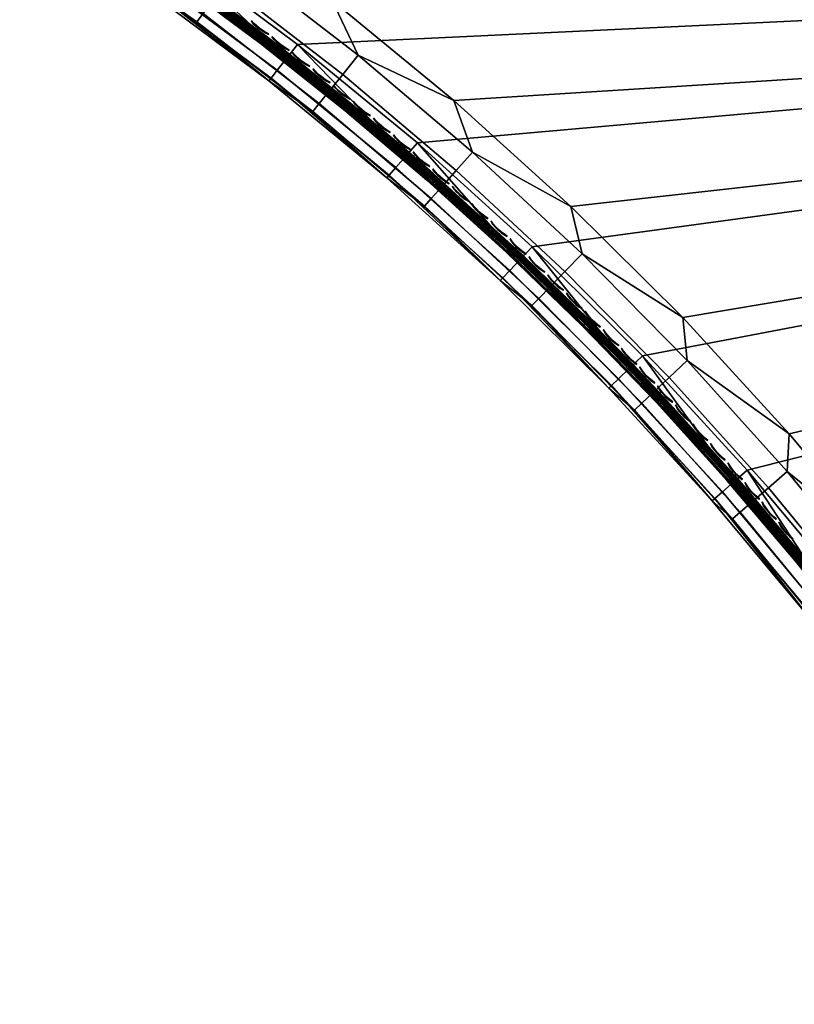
# Model space of a CAD drawing. Header units: inches. Extents: x 0 to 54.6, y -45.5 to 0.
# Tile 8 of 256: x 18.9 to 27.2, y -45.4 to -34.8. Entities that reach past the tile are written whole.
import ezdxf

# ---------------------------------------------------------------- set-up
doc = ezdxf.new("R2010")
doc.units = ezdxf.units.IN
doc.header["$LTSCALE"] = 0.03937
doc.header["$MEASUREMENT"] = 0
for name, color, linetype in [('A-FURN-3-ST', 151, 'Continuous'), ('A-FURN-3-ST-SEAM', 250, 'Continuous'), ('A-FURN-3-STITCH', 15, 'Continuous')]:
    doc.layers.add(name, color=color, linetype=linetype)

msp = doc.modelspace()

# ---------------------------------------------------------------- meshes
at = {"layer": 'A-FURN-3-ST'}
mesh = msp.add_polyface(dxfattribs=at)
corners = [(22.544, -35.17, 17.963), (23.572, -35.658, 18), (22.262, -34.581, 18), (21.271, -34.186, 17.963), (20.903, -33.567, 18), (19.956, -33.259, 17.963), (19.498, -32.618, 18), (18.903, -33.544, 16.9), (20.265, -34.464, 16.9), (19.522, -33.905, 17.185), (20.809, -34.811, 17.185), (20.875, -34.723, 17.45), (19.584, -33.814, 17.45), (20.978, -34.582, 17.678), (19.681, -33.669, 17.678), (21.114, -34.399, 17.853), (19.808, -33.48, 17.853), (21.582, -35.446, 16.9), (22.054, -35.774, 17.185), (22.124, -35.689, 17.45), (22.234, -35.553, 17.678), (22.377, -35.376, 17.853), (22.852, -36.49, 16.9), (23.255, -36.792, 17.185), (23.328, -36.71, 17.45), (23.444, -36.58, 17.678), (23.595, -36.409, 17.853), (23.771, -36.211, 17.963), (22.852, -36.49, 5.5), (21.582, -35.446, 5.5), (20.265, -34.464, 5.5), (18.903, -33.544, 5.5), (23.179, -36.111, 5), (23.054, -36.256, 5.038), (21.891, -35.053, 5), (21.773, -35.204, 5.038), (20.555, -34.056, 5), (20.444, -34.212, 5.038), (19.174, -33.123, 5), (19.07, -33.284, 5.038), (18.924, -33.512, 5.309), (20.287, -34.433, 5.309), (21.606, -35.416, 5.309), (22.877, -36.461, 5.309), (22.948, -36.379, 5.146), (21.673, -35.331, 5.146), (20.35, -34.344, 5.146), (18.983, -33.421, 5.146)]
mesh.append_faces([[corners[k] for k in face] for face in [(0, 1, 2), (0, 2, 3), (3, 2, 4), (3, 4, 5), (5, 4, 6), (7, 8, 9), (9, 8, 10), (9, 10, 11, 12), (12, 11, 13, 14), (14, 13, 15, 16), (16, 15, 3, 5), (8, 17, 10), (10, 17, 18), (10, 18, 19, 11), (11, 19, 20, 13), (13, 20, 21, 15), (15, 21, 0, 3), (17, 22, 18), (18, 22, 23), (18, 23, 24, 19), (19, 24, 25, 20), (20, 25, 26, 21), (21, 26, 27, 0), (28, 22, 29), (29, 22, 17), (29, 17, 30), (30, 17, 8), (30, 8, 31), (32, 33, 34), (34, 33, 35), (34, 35, 36), (36, 35, 37), (36, 37, 38), (38, 37, 39), (30, 40, 41), (30, 41, 29), (29, 41, 42), (29, 42, 28), (28, 42, 43), (44, 43, 42, 45), (45, 42, 41, 46), (46, 41, 40, 47), (33, 44, 45, 35), (35, 45, 46, 37), (37, 46, 47, 39)]])
mesh = msp.add_polyface(dxfattribs=at)
corners = [(50.342, -33.896, 5.125), (30.743, -45.25, 5.25), (30.726, -45.221, 5.125), (50.296, -33.817, 5.033), (30.681, -45.142, 5.033), (50.234, -33.709, 5), (30.618, -45.034, 5), (30.909, -45.1, 17.82), (30.95, -45.117, 17.756), (31.1, -45.03, 17.809), (31.071, -45.007, 17.877), (31.246, -44.921, 17.875), (31.263, -44.95, 17.75), (31.119, -45.033, 17.734), (30.981, -45.113, 17.685), (31.053, -44.987, 17.907), (31.2, -44.842, 17.967), (30.981, -44.889, 17.973), (31.138, -44.734, 18), (30.952, -44.842, 17.979), (30.803, -44.991, 17.91), (30.774, -44.945, 17.916), (30.64, -45.086, 17.809), (30.609, -45.04, 17.814), (30.886, -45.084, 17.848), (49.777, -34.117, 17.967), (49.823, -34.196, 17.875), (49.839, -34.225, 17.75), (29.741, -43.616, 5), (28.798, -42.242, 5), (27.792, -40.913, 5), (26.725, -39.632, 5), (25.598, -38.404, 5), (24.415, -37.229, 5), (23.179, -36.111, 5), (21.891, -35.053, 5), (20.555, -34.056, 5), (50.575, -33.8, 5.5), (30.527, -45.375, 5.5), (50.575, -33.8, 16.9), (30.527, -45.375, 16.9), (49.714, -34.009, 18), (30.246, -43.292, 18), (29.287, -41.894, 18), (28.264, -40.542, 18), (27.178, -39.24, 18), (26.033, -37.99, 18), (24.829, -36.795, 18), (23.572, -35.658, 18), (22.262, -34.581, 18), (20.903, -33.567, 18), (30.047, -43.509, 17.963)]
mesh.append_faces([[corners[k] for k in face] for face in [(0, 1, 2), (3, 2, 4), (5, 4, 6), (7, 8, 9, 10), (10, 9, 11), (11, 9, 12), (12, 9, 13), (13, 9, 14), (10, 11, 15), (15, 11, 16), (15, 16, 17), (17, 16, 18), (17, 18, 19), (17, 19, 20), (20, 19, 21), (20, 21, 22), (22, 21, 23), (24, 7, 10, 15), (20, 24, 15, 17), (25, 18, 16), (26, 16, 11), (27, 11, 12), (6, 28, 5), (5, 28, 29), (5, 29, 30), (30, 31, 5), (5, 31, 32), (5, 32, 33), (33, 34, 5), (5, 34, 35), (5, 35, 36), (1, 37, 38), (38, 39, 40), (14, 12, 13), (18, 41, 42), (42, 41, 43), (43, 41, 44), (44, 41, 45), (45, 41, 46), (46, 41, 47), (47, 41, 48), (48, 41, 49), (49, 41, 50), (51, 21, 19), (42, 19, 18)]])
mesh = msp.add_polyface(dxfattribs=at)
corners = [(27.155, -39.648, 17.963), (27.178, -39.24, 18), (26.079, -38.452, 17.963), (26.033, -37.99, 18), (24.95, -37.305, 17.963), (24.829, -36.795, 18), (23.771, -36.211, 17.963), (23.572, -35.658, 18), (22.544, -35.17, 17.963), (22.852, -36.49, 16.9), (24.071, -37.592, 16.9), (23.255, -36.792, 17.185), (24.409, -37.863, 17.185), (24.485, -37.785, 17.45), (23.328, -36.71, 17.45), (24.607, -37.659, 17.678), (23.444, -36.58, 17.678), (24.766, -37.496, 17.853), (23.595, -36.409, 17.853), (25.237, -38.749, 16.9), (25.513, -38.985, 17.185), (25.593, -38.91, 17.45), (25.72, -38.79, 17.678), (25.886, -38.634, 17.853), (26.348, -39.961, 16.9), (26.649, -40.083, 17.45), (26.782, -39.969, 17.678), (26.954, -39.821, 17.853), (25.237, -38.749, 5.5), (24.071, -37.592, 5.5), (22.852, -36.49, 5.5), (26.725, -39.632, 5), (26.58, -39.758, 5.038), (25.598, -38.404, 5), (25.46, -38.536, 5.038), (24.415, -37.229, 5), (24.284, -37.368, 5.038), (23.179, -36.111, 5), (23.054, -36.256, 5.038), (22.877, -36.461, 5.309), (24.097, -37.564, 5.309), (25.265, -38.723, 5.309), (26.348, -39.961, 5.5), (26.458, -39.865, 5.146), (26.376, -39.936, 5.309), (25.343, -38.648, 5.146), (24.172, -37.486, 5.146), (22.948, -36.379, 5.146)]
mesh.append_faces([[corners[k] for k in face] for face in [(0, 1, 2), (2, 1, 3), (2, 3, 4), (4, 3, 5), (4, 5, 6), (6, 5, 7), (6, 7, 8), (9, 10, 11), (11, 10, 12), (11, 12, 13, 14), (14, 13, 15, 16), (16, 15, 17, 18), (18, 17, 4, 6), (10, 19, 12), (12, 19, 20), (12, 20, 21, 13), (13, 21, 22, 15), (15, 22, 23, 17), (17, 23, 2, 4), (19, 24, 20), (21, 25, 26, 22), (22, 26, 27, 23), (23, 27, 0, 2), (28, 24, 19), (28, 19, 29), (29, 19, 10), (29, 10, 30), (30, 10, 9), (31, 32, 33), (33, 32, 34), (33, 34, 35), (35, 34, 36), (35, 36, 37), (37, 36, 38), (30, 39, 29), (29, 39, 40), (29, 40, 28), (28, 40, 41), (28, 41, 42), (43, 44, 41, 45), (45, 41, 40, 46), (46, 40, 39, 47), (32, 43, 45, 34), (34, 45, 46, 36), (36, 46, 47, 38)]])
mesh = msp.add_polyface(dxfattribs=at)
corners = [(30.047, -43.509, 17.963), (30.246, -43.292, 18), (29.141, -42.179, 17.963), (29.287, -41.894, 18), (28.177, -40.891, 17.963), (28.264, -40.542, 18), (27.155, -39.648, 17.963), (27.178, -39.24, 18), (25.513, -38.985, 17.185), (26.348, -39.961, 16.9), (26.566, -40.155, 17.185), (26.649, -40.083, 17.45), (25.593, -38.91, 17.45), (27.4, -41.223, 16.9), (27.565, -41.371, 17.185), (27.651, -41.303, 17.45), (27.789, -41.196, 17.678), (26.782, -39.969, 17.678), (27.968, -41.055, 17.853), (26.954, -39.821, 17.853), (28.392, -42.533, 16.9), (28.509, -42.631, 17.185), (28.598, -42.567, 17.45), (28.74, -42.466, 17.678), (28.926, -42.333, 17.853), (29.321, -43.888, 16.9), (29.633, -43.777, 17.678), (29.825, -43.653, 17.853), (28.392, -42.533, 5.5), (27.4, -41.223, 5.5), (26.348, -39.961, 5.5), (25.237, -38.749, 5.5), (28.798, -42.242, 5), (29.58, -43.721, 5.038), (28.643, -42.353, 5.038), (27.792, -40.913, 5), (27.642, -41.032, 5.038), (26.725, -39.632, 5), (26.58, -39.758, 5.038), (25.265, -38.723, 5.309), (26.376, -39.936, 5.309), (27.43, -41.199, 5.309), (28.423, -42.511, 5.309), (29.321, -43.888, 5.5), (28.511, -42.448, 5.146), (27.515, -41.132, 5.146), (26.458, -39.865, 5.146)]
mesh.append_faces([[corners[k] for k in face] for face in [(0, 1, 2), (2, 1, 3), (2, 3, 4), (4, 3, 5), (4, 5, 6), (6, 5, 7), (8, 9, 10), (8, 10, 11, 12), (9, 13, 10), (10, 13, 14), (10, 14, 15, 11), (11, 15, 16, 17), (17, 16, 18, 19), (19, 18, 4, 6), (13, 20, 14), (14, 20, 21), (14, 21, 22, 15), (15, 22, 23, 16), (16, 23, 24, 18), (18, 24, 2, 4), (20, 25, 21), (23, 26, 27, 24), (24, 27, 0, 2), (28, 25, 20), (28, 20, 29), (29, 20, 13), (29, 13, 30), (30, 13, 9), (30, 9, 31), (32, 33, 34), (32, 34, 35), (35, 34, 36), (35, 36, 37), (37, 36, 38), (30, 39, 40), (30, 40, 29), (29, 40, 41), (29, 41, 28), (28, 41, 42), (28, 42, 43), (44, 42, 41, 45), (45, 41, 40, 46), (34, 44, 45, 36), (36, 45, 46, 38)]])
at = {"layer": 'A-FURN-3-ST-SEAM'}
mesh = msp.add_polyface(dxfattribs=at)
corners = [(19.65, -33.627, 17.721), (20.451, -34.202, 17.727), (20.607, -34.291, 17.721), (21.54, -34.984, 17.721), (21.549, -34.973, 17.708), (20.616, -34.279, 17.708), (21.555, -34.966, 17.69), (20.621, -34.272, 17.69), (20.476, -34.167, 17.671), (21.806, -35.16, 17.671), (22.463, -35.689, 17.69), (23.089, -36.214, 17.671), (23.061, -36.247, 17.727), (22.448, -35.707, 17.721), (21.78, -35.194, 17.727), (19.663, -33.608, 17.69), (19.658, -33.615, 17.708), (22.458, -35.695, 17.708), (23.33, -36.456, 17.721), (23.34, -36.445, 17.708), (23.345, -36.439, 17.69), (20.443, -34.213, 17.628), (19.643, -33.638, 17.629), (20.6, -34.301, 17.629), (21.533, -34.994, 17.629), (20.61, -34.287, 17.638), (21.543, -34.98, 17.638), (20.618, -34.276, 17.652), (21.551, -34.97, 17.652), (19.66, -33.612, 17.652), (22.46, -35.693, 17.652), (22.452, -35.703, 17.638), (22.44, -35.716, 17.629), (21.771, -35.204, 17.628), (23.052, -36.257, 17.628), (19.653, -33.623, 17.638), (23.342, -36.443, 17.652), (23.333, -36.453, 17.638), (23.322, -36.466, 17.629), (20.584, -34.323, 17.725), (20.573, -34.338, 17.715), (21.505, -35.03, 17.715), (21.516, -35.016, 17.725), (22.411, -35.752, 17.715), (22.423, -35.737, 17.725), (23.291, -36.5, 17.715), (23.304, -36.486, 17.725), (20.566, -34.348, 17.698), (21.497, -35.04, 17.698), (22.403, -35.761, 17.698), (23.283, -36.509, 17.698), (19.619, -33.673, 17.638), (20.575, -34.336, 17.638), (21.506, -35.028, 17.638), (21.498, -35.04, 17.655), (20.566, -34.347, 17.655), (21.494, -35.044, 17.677), (20.563, -34.352, 17.677), (22.413, -35.75, 17.638), (22.404, -35.761, 17.655), (22.4, -35.765, 17.677), (23.293, -36.498, 17.638), (23.284, -36.509, 17.655), (23.28, -36.513, 17.677), (19.628, -33.66, 17.725)]
mesh.append_faces([[corners[k] for k in face] for face in [(0, 1, 2), (2, 1, 3), (2, 3, 4, 5), (5, 4, 6, 7), (7, 6, 8), (8, 6, 9), (9, 6, 10), (9, 10, 11), (12, 13, 14), (14, 13, 3), (14, 3, 1), (7, 8, 15), (15, 16, 5, 7), (13, 17, 4, 3), (17, 10, 6, 4), (17, 13, 18, 19), (10, 17, 19, 20), (21, 22, 23), (21, 23, 24), (24, 23, 25, 26), (26, 25, 27, 28), (28, 27, 8), (8, 27, 29), (8, 9, 28), (28, 9, 30), (28, 30, 31, 26), (26, 31, 32, 24), (24, 32, 33), (33, 32, 34), (11, 30, 9), (33, 21, 24), (35, 29, 27, 25), (31, 30, 36, 37), (32, 31, 37, 38), (39, 40, 41, 42), (42, 41, 43, 44), (44, 43, 45, 46), (40, 47, 48, 41), (41, 48, 49, 43), (43, 49, 50, 45), (51, 21, 52), (52, 21, 53), (52, 53, 54, 55), (55, 54, 56, 57), (57, 56, 48, 47), (21, 33, 53), (53, 33, 58), (53, 58, 59, 54), (54, 59, 60, 56), (56, 60, 49, 48), (33, 34, 58), (58, 34, 61), (58, 61, 62, 59), (59, 62, 63, 60), (60, 63, 50, 49), (44, 12, 14), (44, 14, 42), (42, 14, 1), (42, 1, 39), (39, 1, 64)]])
mesh = msp.add_polyface(dxfattribs=at)
corners = [(23.089, -36.214, 17.671), (22.463, -35.689, 17.69), (23.345, -36.439, 17.69), (24.32, -37.327, 17.671), (24.2, -37.215, 17.69), (25.025, -38.016, 17.69), (24.194, -37.221, 17.708), (25.019, -38.022, 17.708), (24.184, -37.232, 17.721), (25.009, -38.032, 17.721), (24.291, -37.358, 17.727), (23.33, -36.456, 17.721), (23.061, -36.247, 17.727), (22.448, -35.707, 17.721), (25.467, -38.527, 17.727), (25.804, -38.855, 17.721), (25.814, -38.845, 17.708), (25.821, -38.839, 17.69), (25.498, -38.497, 17.671), (23.34, -36.445, 17.708), (23.052, -36.257, 17.628), (22.44, -35.716, 17.629), (23.322, -36.466, 17.629), (24.282, -37.368, 17.628), (24.175, -37.241, 17.629), (25, -38.041, 17.629), (24.187, -37.228, 17.638), (25.012, -38.028, 17.638), (24.196, -37.219, 17.652), (25.021, -38.019, 17.652), (23.342, -36.443, 17.652), (22.46, -35.693, 17.652), (25.817, -38.843, 17.652), (25.807, -38.851, 17.638), (25.795, -38.863, 17.629), (25.458, -38.536, 17.628), (23.333, -36.453, 17.638), (23.304, -36.486, 17.725), (23.291, -36.5, 17.715), (24.144, -37.274, 17.715), (24.156, -37.261, 17.725), (24.967, -38.073, 17.715), (24.98, -38.06, 17.725), (25.761, -38.894, 17.715), (25.775, -38.882, 17.725), (23.283, -36.509, 17.698), (24.135, -37.283, 17.698), (24.958, -38.082, 17.698), (25.752, -38.903, 17.698), (23.293, -36.498, 17.638), (24.145, -37.272, 17.638), (24.136, -37.283, 17.655), (23.284, -36.509, 17.655), (24.132, -37.287, 17.677), (23.28, -36.513, 17.677), (24.969, -38.071, 17.638), (22.423, -35.737, 17.725), (24.959, -38.081, 17.655), (24.955, -38.085, 17.677), (25.763, -38.892, 17.638), (25.752, -38.902, 17.655), (25.749, -38.906, 17.677)]
mesh.append_faces([[corners[k] for k in face] for face in [(0, 1, 2), (0, 2, 3), (3, 2, 4), (3, 4, 5), (5, 4, 6, 7), (7, 6, 8, 9), (9, 8, 10), (10, 8, 11), (10, 11, 12), (12, 11, 13), (10, 14, 9), (9, 14, 15), (9, 15, 16, 7), (7, 16, 17, 5), (5, 17, 18), (18, 3, 5), (19, 11, 8, 6), (2, 19, 6, 4), (20, 21, 22), (20, 22, 23), (23, 22, 24), (23, 24, 25), (25, 24, 26, 27), (27, 26, 28, 29), (29, 28, 3), (3, 28, 30), (3, 30, 0), (0, 30, 31), (3, 18, 29), (29, 18, 32), (29, 32, 33, 27), (27, 33, 34, 25), (25, 34, 35), (35, 23, 25), (36, 30, 28, 26), (22, 36, 26, 24), (37, 38, 39, 40), (40, 39, 41, 42), (42, 41, 43, 44), (38, 45, 46, 39), (39, 46, 47, 41), (41, 47, 48, 43), (20, 23, 49), (49, 23, 50), (49, 50, 51, 52), (52, 51, 53, 54), (54, 53, 46, 45), (50, 23, 55), (55, 23, 35), (44, 14, 42), (14, 10, 42), (42, 10, 40), (40, 10, 37), (37, 10, 12), (37, 12, 56), (55, 57, 51, 50), (57, 58, 53, 51), (57, 55, 59, 60), (58, 47, 46, 53), (58, 57, 60, 61)]])
mesh = msp.add_polyface(dxfattribs=at)
corners = [(25.498, -38.497, 17.671), (25.821, -38.839, 17.69), (26.62, -39.721, 17.671), (26.586, -39.683, 17.69), (27.319, -40.548, 17.69), (26.579, -39.689, 17.708), (27.313, -40.553, 17.708), (26.568, -39.699, 17.721), (27.301, -40.562, 17.721), (26.588, -39.749, 17.727), (25.804, -38.855, 17.721), (25.467, -38.527, 17.727), (27.65, -41.023, 17.727), (28.002, -41.443, 17.721), (28.014, -41.435, 17.708), (28.021, -41.429, 17.69), (27.683, -40.996, 17.671), (25.814, -38.845, 17.708), (25.458, -38.536, 17.628), (25.795, -38.863, 17.629), (26.578, -39.758, 17.628), (26.559, -39.707, 17.629), (27.291, -40.57, 17.629), (26.572, -39.695, 17.638), (27.305, -40.559, 17.638), (26.582, -39.687, 17.652), (27.315, -40.551, 17.652), (25.817, -38.843, 17.652), (28.016, -41.433, 17.652), (28.006, -41.44, 17.638), (27.992, -41.451, 17.629), (27.639, -41.031, 17.628), (25.807, -38.851, 17.638), (25.775, -38.882, 17.725), (25.761, -38.894, 17.715), (26.524, -39.737, 17.715), (26.538, -39.725, 17.725), (27.256, -40.599, 17.715), (27.27, -40.587, 17.725), (27.956, -41.479, 17.715), (27.971, -41.468, 17.725), (25.752, -38.903, 17.698), (26.515, -39.745, 17.698), (27.246, -40.607, 17.698), (27.946, -41.486, 17.698), (24.969, -38.071, 17.638), (25.763, -38.892, 17.638), (26.526, -39.735, 17.638), (27.258, -40.597, 17.638), (27.247, -40.606, 17.655), (26.515, -39.744, 17.655), (27.243, -40.609, 17.677), (26.511, -39.748, 17.677), (27.958, -41.477, 17.638), (27.946, -41.486, 17.655), (27.942, -41.489, 17.677), (25.752, -38.902, 17.655), (25.749, -38.906, 17.677), (24.958, -38.082, 17.698), (24.955, -38.085, 17.677)]
mesh.append_faces([[corners[k] for k in face] for face in [(0, 1, 2), (2, 1, 3), (2, 3, 4), (4, 3, 5, 6), (6, 5, 7, 8), (8, 7, 9), (9, 7, 10), (9, 10, 11), (9, 12, 8), (8, 12, 13), (8, 13, 14, 6), (6, 14, 15, 4), (4, 15, 16), (16, 2, 4), (17, 10, 7, 5), (5, 3, 1, 17), (18, 19, 20), (20, 19, 21), (20, 21, 22), (22, 21, 23, 24), (24, 23, 25, 26), (26, 25, 2), (2, 25, 27), (2, 27, 0), (2, 16, 26), (26, 16, 28), (26, 28, 29, 24), (24, 29, 30, 22), (22, 30, 31), (31, 20, 22), (32, 27, 25, 23), (23, 21, 19, 32), (33, 34, 35, 36), (36, 35, 37, 38), (38, 37, 39, 40), (34, 41, 42, 35), (35, 42, 43, 37), (37, 43, 44, 39), (45, 18, 46), (46, 18, 20), (46, 20, 47), (47, 20, 48), (47, 48, 49, 50), (50, 49, 51, 52), (52, 51, 43, 42), (20, 31, 48), (48, 31, 53), (48, 53, 54, 49), (49, 54, 55, 51), (51, 55, 44, 43), (40, 12, 38), (38, 12, 9), (38, 9, 36), (36, 9, 33), (9, 11, 33), (56, 46, 47, 50), (57, 56, 50, 52), (58, 59, 57, 41), (41, 57, 52, 42)]])
at = {"layer": 'A-FURN-3-STITCH'}
mesh = msp.add_polymesh((7, 4), dxfattribs=at)
for k, corner in enumerate([(21.397, -34.8, 17.745), (21.396, -34.801, 17.742), (21.394, -34.803, 17.738), (21.393, -34.804, 17.736), (21.423, -34.828, 17.749), (21.42, -34.832, 17.749), (21.418, -34.835, 17.745), (21.42, -34.833, 17.74), (21.452, -34.855, 17.752), (21.448, -34.859, 17.752), (21.447, -34.861, 17.748), (21.448, -34.859, 17.743), (21.482, -34.88, 17.753), (21.479, -34.884, 17.753), (21.477, -34.886, 17.749), (21.478, -34.884, 17.744), (21.514, -34.902, 17.752), (21.51, -34.907, 17.752), (21.509, -34.909, 17.748), (21.51, -34.907, 17.743), (21.547, -34.923, 17.749), (21.544, -34.927, 17.75), (21.542, -34.929, 17.745), (21.543, -34.928, 17.741), (21.581, -34.941, 17.745), (21.58, -34.943, 17.743), (21.578, -34.945, 17.739), (21.577, -34.946, 17.736)]):
    mesh.set_mesh_vertex(divmod(k, 4), corner)
mesh = msp.add_polymesh((7, 4), dxfattribs=at)
for k, corner in enumerate([(21.619, -34.97, 17.745), (21.618, -34.971, 17.742), (21.616, -34.973, 17.738), (21.615, -34.974, 17.736), (21.645, -34.998, 17.749), (21.642, -35.003, 17.749), (21.64, -35.005, 17.745), (21.642, -35.003, 17.74), (21.674, -35.025, 17.752), (21.67, -35.029, 17.752), (21.669, -35.032, 17.748), (21.67, -35.03, 17.743), (21.704, -35.05, 17.753), (21.7, -35.055, 17.753), (21.699, -35.057, 17.749), (21.7, -35.055, 17.744), (21.735, -35.073, 17.752), (21.732, -35.078, 17.752), (21.73, -35.08, 17.748), (21.732, -35.078, 17.743), (21.768, -35.094, 17.749), (21.765, -35.098, 17.75), (21.763, -35.101, 17.745), (21.765, -35.099, 17.741), (21.802, -35.113, 17.745), (21.801, -35.114, 17.743), (21.8, -35.117, 17.739), (21.799, -35.118, 17.736)]):
    mesh.set_mesh_vertex(divmod(k, 4), corner)
mesh = msp.add_polymesh((7, 4), dxfattribs=at)
for k, corner in enumerate([(21.84, -35.142, 17.745), (21.839, -35.143, 17.742), (21.837, -35.145, 17.738), (21.837, -35.146, 17.736), (21.866, -35.171, 17.749), (21.863, -35.175, 17.749), (21.861, -35.177, 17.745), (21.863, -35.175, 17.74), (21.894, -35.198, 17.752), (21.891, -35.202, 17.752), (21.889, -35.204, 17.748), (21.891, -35.202, 17.743), (21.924, -35.223, 17.753), (21.921, -35.227, 17.753), (21.919, -35.229, 17.749), (21.92, -35.228, 17.744), (21.955, -35.246, 17.752), (21.952, -35.25, 17.752), (21.95, -35.253, 17.748), (21.952, -35.251, 17.743), (21.988, -35.267, 17.749), (21.985, -35.272, 17.75), (21.983, -35.274, 17.745), (21.985, -35.272, 17.741), (22.022, -35.286, 17.745), (22.021, -35.288, 17.743), (22.019, -35.29, 17.739), (22.019, -35.291, 17.736)]):
    mesh.set_mesh_vertex(divmod(k, 4), corner)
mesh = msp.add_polymesh((7, 4), dxfattribs=at)
for k, corner in enumerate([(22.06, -35.315, 17.745), (22.059, -35.317, 17.742), (22.057, -35.319, 17.738), (22.056, -35.32, 17.736), (22.086, -35.344, 17.749), (22.082, -35.348, 17.749), (22.081, -35.351, 17.745), (22.082, -35.349, 17.74), (22.114, -35.372, 17.752), (22.11, -35.376, 17.752), (22.108, -35.378, 17.748), (22.11, -35.376, 17.743), (22.143, -35.397, 17.753), (22.14, -35.401, 17.753), (22.138, -35.404, 17.749), (22.139, -35.402, 17.744), (22.174, -35.421, 17.752), (22.171, -35.425, 17.752), (22.169, -35.427, 17.748), (22.171, -35.425, 17.743), (22.207, -35.442, 17.749), (22.204, -35.446, 17.75), (22.202, -35.449, 17.745), (22.203, -35.447, 17.741), (22.241, -35.461, 17.745), (22.24, -35.463, 17.743), (22.238, -35.465, 17.739), (22.237, -35.466, 17.736)]):
    mesh.set_mesh_vertex(divmod(k, 4), corner)
mesh = msp.add_polymesh((7, 4), dxfattribs=at)
for k, corner in enumerate([(22.278, -35.491, 17.745), (22.277, -35.492, 17.742), (22.275, -35.494, 17.738), (22.274, -35.495, 17.736), (22.304, -35.52, 17.749), (22.301, -35.524, 17.749), (22.299, -35.526, 17.745), (22.3, -35.525, 17.74), (22.331, -35.548, 17.752), (22.328, -35.552, 17.752), (22.326, -35.554, 17.748), (22.328, -35.552, 17.743), (22.361, -35.573, 17.753), (22.358, -35.577, 17.753), (22.356, -35.58, 17.749), (22.357, -35.578, 17.744), (22.392, -35.597, 17.752), (22.389, -35.601, 17.752), (22.387, -35.603, 17.748), (22.388, -35.602, 17.743), (22.424, -35.619, 17.749), (22.421, -35.623, 17.75), (22.419, -35.625, 17.745), (22.421, -35.623, 17.741), (22.458, -35.638, 17.745), (22.457, -35.639, 17.743), (22.455, -35.642, 17.739), (22.454, -35.643, 17.736)]):
    mesh.set_mesh_vertex(divmod(k, 4), corner)
mesh = msp.add_polymesh((7, 4), dxfattribs=at)
for k, corner in enumerate([(22.495, -35.668, 17.745), (22.494, -35.669, 17.742), (22.492, -35.671, 17.738), (22.491, -35.672, 17.736), (22.521, -35.697, 17.749), (22.517, -35.701, 17.749), (22.515, -35.704, 17.745), (22.517, -35.702, 17.74), (22.548, -35.725, 17.752), (22.545, -35.729, 17.752), (22.543, -35.731, 17.748), (22.544, -35.73, 17.743), (22.577, -35.751, 17.753), (22.574, -35.755, 17.753), (22.572, -35.757, 17.749), (22.573, -35.756, 17.744), (22.608, -35.775, 17.752), (22.605, -35.779, 17.752), (22.603, -35.781, 17.748), (22.604, -35.78, 17.743), (22.64, -35.797, 17.749), (22.637, -35.801, 17.75), (22.635, -35.803, 17.745), (22.636, -35.802, 17.741), (22.674, -35.817, 17.745), (22.673, -35.818, 17.743), (22.671, -35.82, 17.739), (22.67, -35.821, 17.736)]):
    mesh.set_mesh_vertex(divmod(k, 4), corner)
mesh = msp.add_polymesh((7, 4), dxfattribs=at)
for k, corner in enumerate([(22.711, -35.847, 17.745), (22.71, -35.848, 17.742), (22.708, -35.85, 17.738), (22.707, -35.851, 17.736), (22.736, -35.876, 17.749), (22.732, -35.88, 17.749), (22.731, -35.883, 17.745), (22.732, -35.881, 17.74), (22.763, -35.904, 17.752), (22.76, -35.908, 17.752), (22.758, -35.911, 17.748), (22.759, -35.909, 17.743), (22.792, -35.931, 17.753), (22.789, -35.935, 17.753), (22.787, -35.937, 17.749), (22.788, -35.935, 17.744), (22.823, -35.955, 17.752), (22.819, -35.959, 17.752), (22.817, -35.961, 17.748), (22.819, -35.959, 17.743), (22.855, -35.977, 17.749), (22.851, -35.981, 17.75), (22.849, -35.983, 17.745), (22.851, -35.982, 17.741), (22.888, -35.997, 17.745), (22.887, -35.998, 17.743), (22.885, -36, 17.739), (22.884, -36.002, 17.736)]):
    mesh.set_mesh_vertex(divmod(k, 4), corner)
mesh = msp.add_polymesh((7, 4), dxfattribs=at)
for k, corner in enumerate([(22.925, -36.027, 17.745), (22.924, -36.028, 17.742), (22.922, -36.031, 17.738), (22.921, -36.032, 17.736), (22.95, -36.057, 17.749), (22.946, -36.061, 17.749), (22.944, -36.063, 17.745), (22.946, -36.062, 17.74), (22.977, -36.085, 17.752), (22.973, -36.089, 17.752), (22.971, -36.091, 17.748), (22.973, -36.09, 17.743), (23.005, -36.112, 17.753), (23.002, -36.116, 17.753), (23, -36.118, 17.749), (23.002, -36.116, 17.744), (23.036, -36.136, 17.752), (23.032, -36.14, 17.752), (23.031, -36.142, 17.748), (23.032, -36.141, 17.743), (23.068, -36.159, 17.749), (23.064, -36.163, 17.75), (23.062, -36.165, 17.745), (23.064, -36.163, 17.741), (23.101, -36.179, 17.745), (23.1, -36.18, 17.743), (23.098, -36.182, 17.739), (23.097, -36.183, 17.736)]):
    mesh.set_mesh_vertex(divmod(k, 4), corner)
mesh = msp.add_polymesh((7, 4), dxfattribs=at)
for k, corner in enumerate([(23.137, -36.209, 17.745), (23.136, -36.211, 17.742), (23.135, -36.213, 17.738), (23.134, -36.214, 17.736), (23.162, -36.239, 17.749), (23.159, -36.243, 17.749), (23.157, -36.246, 17.745), (23.158, -36.244, 17.74), (23.189, -36.268, 17.752), (23.185, -36.272, 17.752), (23.184, -36.274, 17.748), (23.185, -36.272, 17.743), (23.217, -36.295, 17.753), (23.214, -36.298, 17.753), (23.212, -36.301, 17.749), (23.214, -36.299, 17.744), (23.248, -36.319, 17.752), (23.244, -36.323, 17.752), (23.242, -36.325, 17.748), (23.244, -36.324, 17.743), (23.279, -36.342, 17.749), (23.276, -36.346, 17.75), (23.274, -36.348, 17.745), (23.276, -36.346, 17.741), (23.312, -36.363, 17.745), (23.311, -36.364, 17.743), (23.31, -36.366, 17.739), (23.309, -36.367, 17.736)]):
    mesh.set_mesh_vertex(divmod(k, 4), corner)
mesh = msp.add_polymesh((7, 4), dxfattribs=at)
for k, corner in enumerate([(23.349, -36.393, 17.745), (23.348, -36.394, 17.742), (23.346, -36.397, 17.738), (23.345, -36.398, 17.736), (23.373, -36.424, 17.749), (23.37, -36.427, 17.749), (23.368, -36.43, 17.745), (23.369, -36.428, 17.74), (23.4, -36.452, 17.752), (23.396, -36.456, 17.752), (23.394, -36.458, 17.748), (23.396, -36.457, 17.743), (23.428, -36.479, 17.753), (23.425, -36.483, 17.753), (23.423, -36.485, 17.749), (23.424, -36.483, 17.744), (23.458, -36.504, 17.752), (23.455, -36.508, 17.752), (23.453, -36.51, 17.748), (23.454, -36.508, 17.743), (23.49, -36.527, 17.749), (23.486, -36.531, 17.75), (23.484, -36.533, 17.745), (23.486, -36.531, 17.741), (23.522, -36.548, 17.745), (23.521, -36.549, 17.743), (23.52, -36.551, 17.739), (23.519, -36.552, 17.736)]):
    mesh.set_mesh_vertex(divmod(k, 4), corner)
mesh = msp.add_polymesh((7, 4), dxfattribs=at)
for k, corner in enumerate([(23.558, -36.579, 17.745), (23.557, -36.58, 17.742), (23.556, -36.582, 17.738), (23.555, -36.583, 17.736), (23.583, -36.609, 17.749), (23.579, -36.613, 17.749), (23.577, -36.615, 17.745), (23.579, -36.614, 17.74), (23.609, -36.638, 17.752), (23.605, -36.642, 17.752), (23.603, -36.644, 17.748), (23.605, -36.642, 17.743), (23.637, -36.665, 17.753), (23.634, -36.669, 17.753), (23.632, -36.671, 17.749), (23.633, -36.67, 17.744), (23.667, -36.691, 17.752), (23.663, -36.694, 17.752), (23.661, -36.697, 17.748), (23.663, -36.695, 17.743), (23.698, -36.714, 17.749), (23.695, -36.718, 17.75), (23.693, -36.72, 17.745), (23.694, -36.718, 17.741), (23.731, -36.735, 17.745), (23.73, -36.736, 17.743), (23.728, -36.738, 17.739), (23.727, -36.739, 17.736)]):
    mesh.set_mesh_vertex(divmod(k, 4), corner)
mesh = msp.add_polymesh((7, 4), dxfattribs=at)
for k, corner in enumerate([(23.767, -36.766, 17.745), (23.766, -36.767, 17.742), (23.764, -36.769, 17.738), (23.763, -36.77, 17.736), (23.791, -36.797, 17.749), (23.787, -36.801, 17.749), (23.785, -36.803, 17.745), (23.787, -36.801, 17.74), (23.817, -36.826, 17.752), (23.813, -36.83, 17.752), (23.811, -36.832, 17.748), (23.813, -36.83, 17.743), (23.845, -36.853, 17.753), (23.841, -36.857, 17.753), (23.839, -36.859, 17.749), (23.841, -36.857, 17.744), (23.874, -36.879, 17.752), (23.871, -36.882, 17.752), (23.869, -36.885, 17.748), (23.87, -36.883, 17.743), (23.905, -36.902, 17.749), (23.902, -36.906, 17.75), (23.9, -36.908, 17.745), (23.902, -36.906, 17.741), (23.938, -36.923, 17.745), (23.937, -36.924, 17.743), (23.935, -36.927, 17.739), (23.934, -36.928, 17.736)]):
    mesh.set_mesh_vertex(divmod(k, 4), corner)
mesh = msp.add_polymesh((7, 4), dxfattribs=at)
for k, corner in enumerate([(23.974, -36.955, 17.745), (23.973, -36.956, 17.742), (23.971, -36.958, 17.738), (23.97, -36.959, 17.736), (23.997, -36.986, 17.749), (23.994, -36.99, 17.749), (23.992, -36.992, 17.745), (23.993, -36.99, 17.74), (24.023, -37.015, 17.752), (24.02, -37.019, 17.752), (24.018, -37.021, 17.748), (24.019, -37.019, 17.743), (24.051, -37.043, 17.753), (24.047, -37.046, 17.753), (24.045, -37.049, 17.749), (24.047, -37.047, 17.744), (24.08, -37.068, 17.752), (24.077, -37.072, 17.752), (24.075, -37.074, 17.748), (24.076, -37.073, 17.743), (24.111, -37.092, 17.749), (24.108, -37.096, 17.75), (24.106, -37.098, 17.745), (24.107, -37.096, 17.741), (24.144, -37.114, 17.745), (24.143, -37.115, 17.743), (24.141, -37.117, 17.739), (24.14, -37.118, 17.736)]):
    mesh.set_mesh_vertex(divmod(k, 4), corner)
mesh = msp.add_polymesh((7, 4), dxfattribs=at)
for k, corner in enumerate([(24.179, -37.145, 17.745), (24.178, -37.146, 17.742), (24.176, -37.149, 17.738), (24.175, -37.15, 17.736), (24.202, -37.176, 17.749), (24.199, -37.18, 17.749), (24.197, -37.182, 17.745), (24.198, -37.181, 17.74), (24.228, -37.206, 17.752), (24.224, -37.21, 17.752), (24.222, -37.212, 17.748), (24.224, -37.21, 17.743), (24.255, -37.234, 17.753), (24.252, -37.237, 17.753), (24.25, -37.24, 17.749), (24.251, -37.238, 17.744), (24.285, -37.26, 17.752), (24.281, -37.263, 17.752), (24.279, -37.265, 17.748), (24.281, -37.264, 17.743), (24.315, -37.284, 17.749), (24.312, -37.287, 17.75), (24.31, -37.289, 17.745), (24.311, -37.288, 17.741), (24.348, -37.305, 17.745), (24.347, -37.306, 17.743), (24.345, -37.309, 17.739), (24.344, -37.31, 17.736)]):
    mesh.set_mesh_vertex(divmod(k, 4), corner)
mesh = msp.add_polymesh((7, 4), dxfattribs=at)
for k, corner in enumerate([(24.383, -37.338, 17.745), (24.382, -37.339, 17.742), (24.38, -37.341, 17.738), (24.379, -37.342, 17.736), (24.406, -37.369, 17.749), (24.402, -37.372, 17.749), (24.4, -37.375, 17.745), (24.402, -37.373, 17.74), (24.431, -37.398, 17.752), (24.428, -37.402, 17.752), (24.426, -37.404, 17.748), (24.427, -37.403, 17.743), (24.458, -37.426, 17.753), (24.455, -37.43, 17.753), (24.453, -37.432, 17.749), (24.454, -37.431, 17.744), (24.487, -37.453, 17.752), (24.484, -37.456, 17.752), (24.482, -37.458, 17.748), (24.483, -37.457, 17.743), (24.518, -37.477, 17.749), (24.515, -37.48, 17.75), (24.512, -37.483, 17.745), (24.514, -37.481, 17.741), (24.55, -37.499, 17.745), (24.549, -37.5, 17.743), (24.547, -37.502, 17.739), (24.546, -37.503, 17.736)]):
    mesh.set_mesh_vertex(divmod(k, 4), corner)
mesh = msp.add_polymesh((7, 4), dxfattribs=at)
for k, corner in enumerate([(24.585, -37.531, 17.745), (24.584, -37.532, 17.742), (24.582, -37.534, 17.738), (24.581, -37.535, 17.736), (24.608, -37.563, 17.749), (24.604, -37.566, 17.749), (24.602, -37.568, 17.745), (24.604, -37.567, 17.74), (24.633, -37.592, 17.752), (24.629, -37.596, 17.752), (24.627, -37.598, 17.748), (24.629, -37.597, 17.743), (24.66, -37.621, 17.753), (24.656, -37.624, 17.753), (24.654, -37.626, 17.749), (24.656, -37.625, 17.744), (24.689, -37.647, 17.752), (24.685, -37.651, 17.752), (24.683, -37.653, 17.748), (24.685, -37.651, 17.743), (24.719, -37.671, 17.749), (24.716, -37.675, 17.75), (24.714, -37.677, 17.745), (24.715, -37.676, 17.741), (24.751, -37.694, 17.745), (24.75, -37.695, 17.743), (24.748, -37.697, 17.739), (24.747, -37.698, 17.736)]):
    mesh.set_mesh_vertex(divmod(k, 4), corner)
mesh = msp.add_polymesh((7, 4), dxfattribs=at)
for k, corner in enumerate([(24.786, -37.727, 17.745), (24.785, -37.728, 17.742), (24.783, -37.73, 17.738), (24.781, -37.731, 17.736), (24.808, -37.758, 17.749), (24.805, -37.762, 17.749), (24.803, -37.764, 17.745), (24.804, -37.762, 17.74), (24.833, -37.788, 17.752), (24.83, -37.792, 17.752), (24.827, -37.794, 17.748), (24.829, -37.792, 17.743), (24.86, -37.817, 17.753), (24.856, -37.82, 17.753), (24.854, -37.822, 17.749), (24.856, -37.821, 17.744), (24.889, -37.843, 17.752), (24.885, -37.847, 17.752), (24.883, -37.849, 17.748), (24.885, -37.847, 17.743), (24.919, -37.868, 17.749), (24.915, -37.872, 17.75), (24.913, -37.874, 17.745), (24.915, -37.872, 17.741), (24.951, -37.89, 17.745), (24.949, -37.891, 17.743), (24.947, -37.894, 17.739), (24.946, -37.895, 17.736)]):
    mesh.set_mesh_vertex(divmod(k, 4), corner)
mesh = msp.add_polymesh((7, 4), dxfattribs=at)
for k, corner in enumerate([(24.985, -37.923, 17.745), (24.984, -37.924, 17.742), (24.982, -37.926, 17.738), (24.981, -37.928, 17.736), (25.007, -37.955, 17.749), (25.004, -37.959, 17.749), (25.001, -37.961, 17.745), (25.003, -37.959, 17.74), (25.032, -37.985, 17.752), (25.028, -37.989, 17.752), (25.026, -37.991, 17.748), (25.028, -37.989, 17.743), (25.058, -38.014, 17.753), (25.055, -38.018, 17.753), (25.053, -38.02, 17.749), (25.054, -38.018, 17.744), (25.087, -38.041, 17.752), (25.083, -38.045, 17.752), (25.081, -38.047, 17.748), (25.083, -38.045, 17.743), (25.117, -38.066, 17.749), (25.113, -38.069, 17.75), (25.111, -38.071, 17.745), (25.113, -38.07, 17.741), (25.148, -38.089, 17.745), (25.147, -38.09, 17.743), (25.145, -38.092, 17.739), (25.144, -38.093, 17.736)]):
    mesh.set_mesh_vertex(divmod(k, 4), corner)
mesh = msp.add_polymesh((7, 4), dxfattribs=at)
for k, corner in enumerate([(25.182, -38.122, 17.745), (25.181, -38.123, 17.742), (25.179, -38.125, 17.738), (25.178, -38.126, 17.736), (25.205, -38.154, 17.749), (25.201, -38.157, 17.749), (25.199, -38.159, 17.745), (25.2, -38.158, 17.74), (25.229, -38.184, 17.752), (25.225, -38.188, 17.752), (25.223, -38.19, 17.748), (25.225, -38.188, 17.743), (25.255, -38.213, 17.753), (25.252, -38.217, 17.753), (25.25, -38.219, 17.749), (25.251, -38.217, 17.744), (25.284, -38.24, 17.752), (25.28, -38.244, 17.752), (25.278, -38.246, 17.748), (25.279, -38.244, 17.743), (25.313, -38.265, 17.749), (25.31, -38.269, 17.75), (25.308, -38.271, 17.745), (25.309, -38.269, 17.741), (25.345, -38.288, 17.745), (25.344, -38.289, 17.743), (25.342, -38.291, 17.739), (25.341, -38.292, 17.736)]):
    mesh.set_mesh_vertex(divmod(k, 4), corner)
mesh = msp.add_polymesh((7, 4), dxfattribs=at)
for k, corner in enumerate([(25.378, -38.322, 17.745), (25.377, -38.323, 17.742), (25.375, -38.325, 17.738), (25.374, -38.326, 17.736), (25.4, -38.354, 17.749), (25.397, -38.357, 17.749), (25.395, -38.36, 17.745), (25.396, -38.358, 17.74), (25.425, -38.385, 17.752), (25.421, -38.388, 17.752), (25.419, -38.39, 17.748), (25.42, -38.389, 17.743), (25.451, -38.414, 17.753), (25.447, -38.417, 17.753), (25.445, -38.419, 17.749), (25.446, -38.418, 17.744), (25.479, -38.441, 17.752), (25.475, -38.445, 17.752), (25.473, -38.447, 17.748), (25.474, -38.445, 17.743), (25.508, -38.466, 17.749), (25.505, -38.47, 17.75), (25.502, -38.472, 17.745), (25.504, -38.47, 17.741), (25.539, -38.49, 17.745), (25.538, -38.491, 17.743), (25.536, -38.493, 17.739), (25.535, -38.494, 17.736)]):
    mesh.set_mesh_vertex(divmod(k, 4), corner)
mesh = msp.add_polymesh((7, 4), dxfattribs=at)
for k, corner in enumerate([(25.573, -38.523, 17.745), (25.572, -38.524, 17.742), (25.57, -38.526, 17.738), (25.569, -38.527, 17.736), (25.595, -38.556, 17.749), (25.591, -38.559, 17.749), (25.589, -38.561, 17.745), (25.59, -38.56, 17.74), (25.618, -38.586, 17.752), (25.615, -38.59, 17.752), (25.613, -38.592, 17.748), (25.614, -38.59, 17.743), (25.644, -38.616, 17.753), (25.641, -38.619, 17.753), (25.638, -38.621, 17.749), (25.64, -38.62, 17.744), (25.672, -38.643, 17.752), (25.668, -38.647, 17.752), (25.666, -38.649, 17.748), (25.668, -38.647, 17.743), (25.702, -38.669, 17.749), (25.698, -38.672, 17.75), (25.696, -38.674, 17.745), (25.697, -38.673, 17.741), (25.733, -38.692, 17.745), (25.731, -38.693, 17.743), (25.729, -38.695, 17.739), (25.728, -38.696, 17.736)]):
    mesh.set_mesh_vertex(divmod(k, 4), corner)
mesh = msp.add_polymesh((7, 4), dxfattribs=at)
for k, corner in enumerate([(25.766, -38.726, 17.745), (25.765, -38.727, 17.742), (25.762, -38.729, 17.738), (25.761, -38.73, 17.736), (25.787, -38.759, 17.749), (25.783, -38.762, 17.749), (25.781, -38.764, 17.745), (25.783, -38.763, 17.74), (25.811, -38.79, 17.752), (25.807, -38.793, 17.752), (25.805, -38.795, 17.748), (25.807, -38.794, 17.743), (25.836, -38.819, 17.753), (25.833, -38.823, 17.753), (25.831, -38.825, 17.749), (25.832, -38.823, 17.744), (25.864, -38.847, 17.752), (25.86, -38.851, 17.752), (25.858, -38.853, 17.748), (25.86, -38.851, 17.743), (25.893, -38.873, 17.749), (25.889, -38.876, 17.75), (25.887, -38.878, 17.745), (25.889, -38.877, 17.741), (25.924, -38.897, 17.745), (25.923, -38.898, 17.743), (25.921, -38.9, 17.739), (25.92, -38.901, 17.736)]):
    mesh.set_mesh_vertex(divmod(k, 4), corner)
mesh = msp.add_polymesh((7, 4), dxfattribs=at)
for k, corner in enumerate([(25.957, -38.931, 17.745), (25.956, -38.932, 17.742), (25.954, -38.934, 17.738), (25.953, -38.935, 17.736), (25.978, -38.964, 17.749), (25.974, -38.967, 17.749), (25.972, -38.969, 17.745), (25.974, -38.968, 17.74), (26.002, -38.995, 17.752), (25.998, -38.998, 17.752), (25.996, -39, 17.748), (25.997, -38.999, 17.743), (26.027, -39.025, 17.753), (26.023, -39.028, 17.753), (26.021, -39.03, 17.749), (26.023, -39.028, 17.744), (26.054, -39.052, 17.752), (26.05, -39.056, 17.752), (26.048, -39.058, 17.748), (26.05, -39.056, 17.743), (26.083, -39.079, 17.749), (26.08, -39.082, 17.75), (26.077, -39.084, 17.745), (26.079, -39.082, 17.741), (26.114, -39.103, 17.745), (26.113, -39.104, 17.743), (26.111, -39.106, 17.739), (26.11, -39.107, 17.736)]):
    mesh.set_mesh_vertex(divmod(k, 4), corner)
mesh = msp.add_polymesh((7, 4), dxfattribs=at)
for k, corner in enumerate([(26.146, -39.137, 17.745), (26.145, -39.138, 17.742), (26.143, -39.14, 17.738), (26.142, -39.141, 17.736), (26.167, -39.17, 17.749), (26.164, -39.173, 17.749), (26.161, -39.175, 17.745), (26.163, -39.174, 17.74), (26.191, -39.201, 17.752), (26.187, -39.205, 17.752), (26.185, -39.207, 17.748), (26.186, -39.205, 17.743), (26.216, -39.231, 17.753), (26.212, -39.235, 17.753), (26.21, -39.237, 17.749), (26.212, -39.235, 17.744), (26.243, -39.259, 17.752), (26.239, -39.263, 17.752), (26.237, -39.265, 17.748), (26.239, -39.263, 17.743), (26.272, -39.286, 17.749), (26.268, -39.289, 17.75), (26.266, -39.291, 17.745), (26.267, -39.29, 17.741), (26.302, -39.31, 17.745), (26.301, -39.311, 17.743), (26.299, -39.313, 17.739), (26.298, -39.314, 17.736)]):
    mesh.set_mesh_vertex(divmod(k, 4), corner)
mesh = msp.add_polymesh((7, 4), dxfattribs=at)
for k, corner in enumerate([(26.334, -39.345, 17.745), (26.333, -39.346, 17.742), (26.331, -39.348, 17.738), (26.33, -39.349, 17.736), (26.355, -39.378, 17.749), (26.351, -39.381, 17.749), (26.349, -39.383, 17.745), (26.351, -39.382, 17.74), (26.378, -39.409, 17.752), (26.374, -39.413, 17.752), (26.372, -39.415, 17.748), (26.374, -39.413, 17.743), (26.403, -39.439, 17.753), (26.399, -39.443, 17.753), (26.397, -39.445, 17.749), (26.399, -39.443, 17.744), (26.43, -39.468, 17.752), (26.426, -39.471, 17.752), (26.424, -39.473, 17.748), (26.426, -39.472, 17.743), (26.459, -39.494, 17.749), (26.455, -39.498, 17.75), (26.452, -39.5, 17.745), (26.454, -39.498, 17.741), (26.489, -39.519, 17.745), (26.488, -39.52, 17.743), (26.485, -39.522, 17.739), (26.484, -39.523, 17.736)]):
    mesh.set_mesh_vertex(divmod(k, 4), corner)
mesh = msp.add_polymesh((7, 4), dxfattribs=at)
for k, corner in enumerate([(26.521, -39.554, 17.745), (26.52, -39.555, 17.742), (26.518, -39.557, 17.738), (26.516, -39.558, 17.736), (26.541, -39.587, 17.749), (26.537, -39.59, 17.749), (26.535, -39.592, 17.745), (26.537, -39.591, 17.74), (26.564, -39.619, 17.752), (26.56, -39.622, 17.752), (26.558, -39.624, 17.748), (26.56, -39.623, 17.743), (26.589, -39.649, 17.753), (26.585, -39.652, 17.753), (26.583, -39.654, 17.749), (26.584, -39.653, 17.744), (26.615, -39.678, 17.752), (26.611, -39.681, 17.752), (26.609, -39.683, 17.748), (26.611, -39.681, 17.743), (26.644, -39.704, 17.749), (26.64, -39.708, 17.75), (26.638, -39.71, 17.745), (26.639, -39.708, 17.741), (26.674, -39.729, 17.745), (26.673, -39.73, 17.743), (26.67, -39.732, 17.739), (26.669, -39.733, 17.736)]):
    mesh.set_mesh_vertex(divmod(k, 4), corner)
mesh = msp.add_polymesh((7, 4), dxfattribs=at)
for k, corner in enumerate([(26.705, -39.764, 17.745), (26.704, -39.765, 17.742), (26.702, -39.767, 17.738), (26.701, -39.768, 17.736), (26.726, -39.798, 17.749), (26.722, -39.801, 17.749), (26.719, -39.803, 17.745), (26.721, -39.801, 17.74), (26.748, -39.83, 17.752), (26.744, -39.833, 17.752), (26.742, -39.835, 17.748), (26.744, -39.833, 17.743), (26.773, -39.86, 17.753), (26.769, -39.863, 17.753), (26.766, -39.865, 17.749), (26.768, -39.864, 17.744), (26.799, -39.889, 17.752), (26.795, -39.892, 17.752), (26.793, -39.894, 17.748), (26.795, -39.893, 17.743), (26.827, -39.916, 17.749), (26.823, -39.919, 17.75), (26.821, -39.921, 17.745), (26.823, -39.92, 17.741), (26.857, -39.941, 17.745), (26.856, -39.942, 17.743), (26.854, -39.944, 17.739), (26.853, -39.945, 17.736)]):
    mesh.set_mesh_vertex(divmod(k, 4), corner)
mesh = msp.add_polymesh((7, 4), dxfattribs=at)
for k, corner in enumerate([(26.888, -39.976, 17.745), (26.887, -39.977, 17.742), (26.885, -39.979, 17.738), (26.884, -39.98, 17.736), (26.908, -40.01, 17.749), (26.904, -40.013, 17.749), (26.902, -40.015, 17.745), (26.904, -40.014, 17.74), (26.931, -40.042, 17.752), (26.927, -40.045, 17.752), (26.924, -40.047, 17.748), (26.926, -40.046, 17.743), (26.955, -40.073, 17.753), (26.951, -40.076, 17.753), (26.949, -40.078, 17.749), (26.95, -40.076, 17.744), (26.981, -40.102, 17.752), (26.977, -40.105, 17.752), (26.975, -40.107, 17.748), (26.977, -40.105, 17.743), (27.009, -40.129, 17.749), (27.005, -40.132, 17.75), (27.003, -40.134, 17.745), (27.004, -40.133, 17.741), (27.039, -40.154, 17.745), (27.037, -40.155, 17.743), (27.035, -40.157, 17.739), (27.034, -40.158, 17.736)]):
    mesh.set_mesh_vertex(divmod(k, 4), corner)
mesh = msp.add_polymesh((7, 4), dxfattribs=at)
for k, corner in enumerate([(27.07, -40.19, 17.745), (27.069, -40.191, 17.742), (27.066, -40.193, 17.738), (27.065, -40.194, 17.736), (27.089, -40.223, 17.749), (27.085, -40.227, 17.749), (27.083, -40.229, 17.745), (27.085, -40.227, 17.74), (27.111, -40.256, 17.752), (27.107, -40.259, 17.752), (27.105, -40.261, 17.748), (27.107, -40.259, 17.743), (27.135, -40.287, 17.753), (27.131, -40.29, 17.753), (27.129, -40.292, 17.749), (27.131, -40.29, 17.744), (27.161, -40.316, 17.752), (27.157, -40.319, 17.752), (27.155, -40.321, 17.748), (27.157, -40.319, 17.743), (27.189, -40.343, 17.749), (27.185, -40.346, 17.75), (27.183, -40.348, 17.745), (27.185, -40.347, 17.741), (27.218, -40.369, 17.745), (27.217, -40.37, 17.743), (27.215, -40.371, 17.739), (27.214, -40.372, 17.736)]):
    mesh.set_mesh_vertex(divmod(k, 4), corner)

doc.saveas('drawing.dxf')
